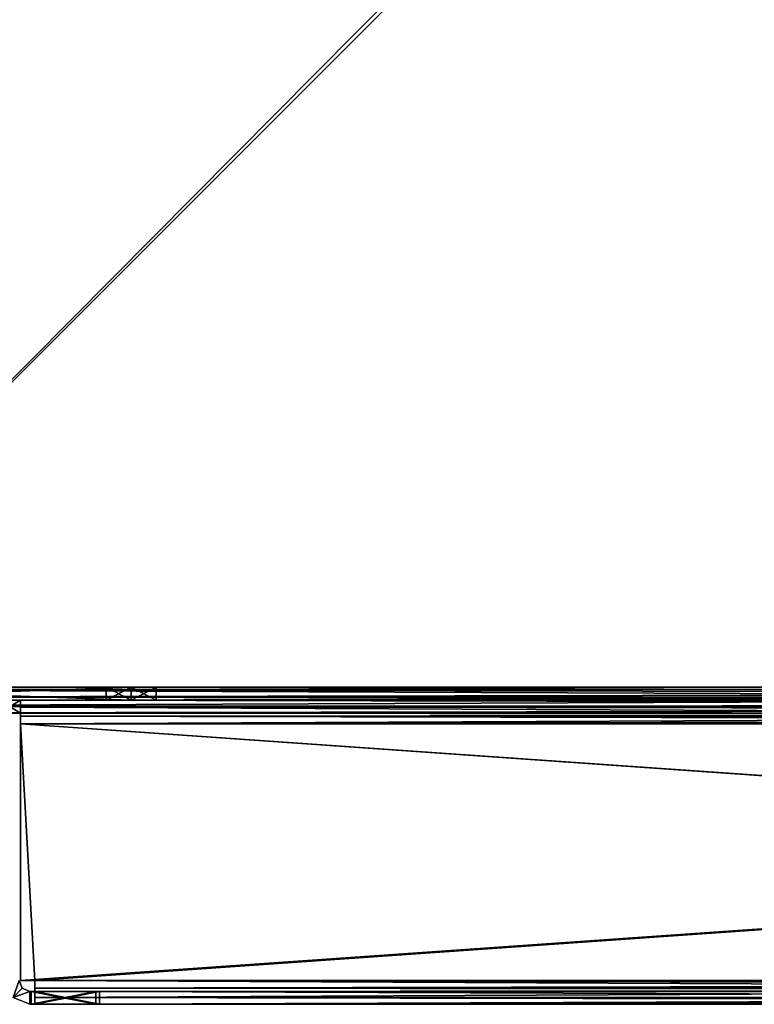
# Model space of a CAD drawing. Header units: inches. Extents: x -6.2 to 6.2, y -0.9 to 12.
# Tile 14 of 88: x -5.1 to -3.1, y -0.9 to 1.9. Entities that reach past the tile are written whole.
import ezdxf

# ---------------------------------------------------------------- set-up
doc = ezdxf.new("R2010")
doc.units = ezdxf.units.IN
doc.header["$LTSCALE"] = 55.113398
doc.header["$MEASUREMENT"] = 0
for name, color, linetype in [('179', 7, 'CONTINUOUS'), ('184', 7, 'CONTINUOUS'), ('198', 7, 'CONTINUOUS'), ('199', 7, 'CONTINUOUS'), ('200', 7, 'CONTINUOUS'), ('201', 7, 'CONTINUOUS'), ('204', 7, 'CONTINUOUS'), ('211', 7, 'CONTINUOUS'), ('212', 7, 'CONTINUOUS'), ('213', 7, 'CONTINUOUS'), ('215', 7, 'CONTINUOUS'), ('216', 7, 'CONTINUOUS'), ('217', 7, 'CONTINUOUS'), ('218', 7, 'CONTINUOUS'), ('22', 7, 'CONTINUOUS'), ('220', 7, 'CONTINUOUS'), ('221', 7, 'CONTINUOUS'), ('222', 7, 'CONTINUOUS'), ('223', 7, 'CONTINUOUS'), ('224', 7, 'CONTINUOUS'), ('225', 7, 'CONTINUOUS'), ('227', 7, 'CONTINUOUS'), ('23', 7, 'CONTINUOUS'), ('230', 7, 'CONTINUOUS'), ('24', 7, 'CONTINUOUS'), ('25', 7, 'CONTINUOUS'), ('28', 7, 'CONTINUOUS'), ('3', 7, 'CONTINUOUS'), ('35', 7, 'CONTINUOUS'), ('36', 7, 'CONTINUOUS'), ('38', 7, 'CONTINUOUS'), ('40', 7, 'CONTINUOUS'), ('41', 7, 'CONTINUOUS'), ('43', 7, 'CONTINUOUS'), ('44', 7, 'CONTINUOUS'), ('45', 7, 'CONTINUOUS'), ('46', 7, 'CONTINUOUS'), ('47', 7, 'CONTINUOUS'), ('49', 7, 'CONTINUOUS'), ('50', 7, 'CONTINUOUS'), ('52', 7, 'CONTINUOUS'), ('53', 7, 'CONTINUOUS'), ('55', 7, 'CONTINUOUS'), ('572', 7, 'CONTINUOUS'), ('573', 7, 'CONTINUOUS'), ('574', 7, 'CONTINUOUS'), ('575', 7, 'CONTINUOUS'), ('576', 7, 'CONTINUOUS'), ('577', 7, 'CONTINUOUS'), ('578', 7, 'CONTINUOUS'), ('579', 7, 'CONTINUOUS'), ('580', 7, 'CONTINUOUS'), ('582', 7, 'CONTINUOUS'), ('583', 7, 'CONTINUOUS'), ('705', 7, 'CONTINUOUS'), ('706', 7, 'CONTINUOUS'), ('707', 7, 'CONTINUOUS'), ('709', 7, 'CONTINUOUS'), ('711', 7, 'CONTINUOUS'), ('714', 7, 'CONTINUOUS'), ('715', 7, 'CONTINUOUS'), ('716', 7, 'CONTINUOUS'), ('8', 7, 'CONTINUOUS')]:
    doc.layers.add(name, color=color, linetype=linetype)

msp = doc.modelspace()

# ---------------------------------------------------------------- linework, layer by layer
at = {"layer": '179', "color": 252, "linetype": 'Continuous', "true_color": 0x8b959c}
for points in [[(-6.0034, 0, -6.1266), (6.0034, 0, -6.1266), (-6.0034, 12, -6.1266), (-6.0034, 0, -6.1266)], [(-6.0034, 12, -6.1266), (6.0034, 0, -6.1266), (-5.9034, 12, -6.1266), (-6.0034, 12, -6.1266)], [(6.0034, 0, -6.1266), (5.9034, 12, -6.1266), (-5.9034, 12, -6.1266), (6.0034, 0, -6.1266)]]:
    msp.add_3dface(points, dxfattribs=at)
at = {"layer": '184', "color": 252, "linetype": 'Continuous', "true_color": 0x8b959c}
for points in [[(6.0034, 12, -6.1625), (6.0034, 0, -6.1625), (-6.0034, 0, -6.1625), (6.0034, 12, -6.1625)], [(5.9034, 12, -6.1625), (6.0034, 12, -6.1625), (-6.0034, 0, -6.1625), (5.9034, 12, -6.1625)], [(-5.9034, 12, -6.1625), (5.9034, 12, -6.1625), (-6.0034, 0, -6.1625), (-5.9034, 12, -6.1625)]]:
    msp.add_3dface(points, dxfattribs=at)
at = {"layer": '198', "color": 252, "linetype": 'Continuous', "true_color": 0x8b959c}
for points in [[(-6.0034, -0.0659, -6.0966), (6.0034, -0.0659, -6.0966), (-6.0034, -0.0659, -6.0125), (-6.0034, -0.0659, -6.0966)], [(-6.0034, -0.0659, -6.0125), (6.0034, -0.0659, -6.0966), (-5.1834, -0.0659, -5.1925), (-6.0034, -0.0659, -6.0125)], [(-5.1834, -0.0659, -5.1925), (6.0034, -0.0659, -6.0966), (-5.1234, -0.0659, -5.1925), (-5.1834, -0.0659, -5.1925)], [(6.0034, -0.0659, -6.0966), (5.1234, -0.0659, -5.1925), (-5.1234, -0.0659, -5.1925), (6.0034, -0.0659, -6.0966)]]:
    msp.add_3dface(points, dxfattribs=at)
at = {"layer": '199', "color": 252, "linetype": 'Continuous', "true_color": 0x8b959c}
for points in [[(-6.0034, 0, -6.1625), (6.0034, 0, -6.1625), (6.0034, -0.0466, -6.1432), (-6.0034, 0, -6.1625)], [(-6.0034, 0, -6.1625), (6.0034, -0.0466, -6.1432), (-6.0034, -0.0466, -6.1432), (-6.0034, 0, -6.1625)], [(6.0034, -0.0659, -6.0966), (-6.0034, -0.0659, -6.0966), (-6.0034, -0.0466, -6.1432), (6.0034, -0.0659, -6.0966)], [(6.0034, -0.0466, -6.1432), (6.0034, -0.0659, -6.0966), (-6.0034, -0.0466, -6.1432), (6.0034, -0.0466, -6.1432)]]:
    msp.add_3dface(points, dxfattribs=at)
at = {"layer": '200', "color": 252, "linetype": 'Continuous', "true_color": 0x8b959c}
for points in [[(6.0034, -0.03, -6.0125), (6.0034, -0.03, -6.0966), (-6.0034, -0.03, -6.0966), (6.0034, -0.03, -6.0125)], [(6.0034, -0.03, -6.0125), (-6.0034, -0.03, -6.0966), (5.1834, -0.03, -5.1925), (6.0034, -0.03, -6.0125)], [(-6.0034, -0.03, -6.0966), (5.1234, -0.03, -5.1925), (5.1834, -0.03, -5.1925), (-6.0034, -0.03, -6.0966)], [(5.1234, -0.03, -5.1925), (-6.0034, -0.03, -6.0966), (-5.1234, -0.03, -5.1925), (5.1234, -0.03, -5.1925)], [(-5.1234, -0.03, -5.1925), (-6.0034, -0.03, -6.0966), (-5.1834, -0.03, -5.1925), (-5.1234, -0.03, -5.1925)]]:
    msp.add_3dface(points, dxfattribs=at)
at = {"layer": '201', "color": 252, "linetype": 'Continuous', "true_color": 0x8b959c}
for points in [[(6.0034, 0, -6.1266), (-6.0034, 0, -6.1266), (-6.0034, -0.0212, -6.1178), (6.0034, 0, -6.1266)], [(6.0034, 0, -6.1266), (-6.0034, -0.0212, -6.1178), (6.0034, -0.0212, -6.1178), (6.0034, 0, -6.1266)], [(-6.0034, -0.03, -6.0966), (6.0034, -0.03, -6.0966), (6.0034, -0.0212, -6.1178), (-6.0034, -0.03, -6.0966)], [(-6.0034, -0.0212, -6.1178), (-6.0034, -0.03, -6.0966), (6.0034, -0.0212, -6.1178), (-6.0034, -0.0212, -6.1178)]]:
    msp.add_3dface(points, dxfattribs=at)
at = {"layer": '204', "color": 252, "linetype": 'Continuous', "true_color": 0x8b959c}
for points in [[(-5.1834, -0.0659, -5.1925), (-5.1234, -0.0659, -5.1925), (-5.1834, -0.03, -5.1925), (-5.1834, -0.0659, -5.1925)], [(-5.1234, -0.0659, -5.1925), (-5.1234, -0.03, -5.1925), (-5.1834, -0.03, -5.1925), (-5.1234, -0.0659, -5.1925)]]:
    msp.add_3dface(points, dxfattribs=at)
at = {"layer": '211', "color": 252, "linetype": 'Continuous', "true_color": 0x8b959c}
for points in [[(-5.1234, -0.0959, -5.1266), (-5.1234, -0.81, -5.1266), (-5.0834, -0.81, -5.1266), (-5.1234, -0.0959, -5.1266)], [(-5.1234, -0.0959, -5.1266), (5.1234, -0.81, -5.1266), (5.1234, -0.0959, -5.1266), (-5.1234, -0.0959, -5.1266)], [(5.1234, -0.81, -5.1266), (-5.1234, -0.0959, -5.1266), (5.0834, -0.81, -5.1266), (5.1234, -0.81, -5.1266)], [(5.0834, -0.81, -5.1266), (-5.1234, -0.0959, -5.1266), (-5.0834, -0.81, -5.1266), (5.0834, -0.81, -5.1266)]]:
    msp.add_3dface(points, dxfattribs=at)
at = {"layer": '212', "color": 252, "linetype": 'Continuous', "true_color": 0x8b959c}
for points in [[(-5.1234, -0.81, -5.1625), (-5.1234, -0.0959, -5.1625), (5.1234, -0.0959, -5.1625), (-5.1234, -0.81, -5.1625)], [(-5.0834, -0.81, -5.1625), (-5.1234, -0.81, -5.1625), (5.1234, -0.0959, -5.1625), (-5.0834, -0.81, -5.1625)], [(5.0834, -0.81, -5.1625), (-5.0834, -0.81, -5.1625), (5.1234, -0.0959, -5.1625), (5.0834, -0.81, -5.1625)]]:
    msp.add_3dface(points, dxfattribs=at)
at = {"layer": '213', "color": 252, "linetype": 'Continuous', "true_color": 0x8b959c}
for points in [[(-5.1234, -0.0959, -5.1625), (-5.1234, -0.81, -5.1625), (-5.1234, -0.0959, -5.1266), (-5.1234, -0.0959, -5.1625)], [(-5.1234, -0.0959, -5.1266), (-5.1234, -0.81, -5.1625), (-5.1234, -0.81, -5.1266), (-5.1234, -0.0959, -5.1266)]]:
    msp.add_3dface(points, dxfattribs=at)
at = {"layer": '215', "color": 252, "linetype": 'Continuous', "true_color": 0x8b959c}
for points in [[(-5.1234, -0.81, -5.1625), (-5.0834, -0.81, -5.1625), (-5.1234, -0.81, -5.1266), (-5.1234, -0.81, -5.1625)], [(-5.1234, -0.81, -5.1266), (-5.0834, -0.81, -5.1625), (-5.0834, -0.81, -5.1266), (-5.1234, -0.81, -5.1266)]]:
    msp.add_3dface(points, dxfattribs=at)
at = {"layer": '216', "color": 252, "linetype": 'Continuous', "true_color": 0x8b959c}
for points in [[(5.1234, -0.03, -5.1925), (-5.1234, -0.03, -5.1925), (-5.1234, -0.0493, -5.1459), (5.1234, -0.03, -5.1925)], [(5.1234, -0.03, -5.1925), (-5.1234, -0.0493, -5.1459), (5.1234, -0.0493, -5.1459), (5.1234, -0.03, -5.1925)], [(-5.1234, -0.0959, -5.1266), (5.1234, -0.0959, -5.1266), (5.1234, -0.0493, -5.1459), (-5.1234, -0.0959, -5.1266)], [(-5.1234, -0.0493, -5.1459), (-5.1234, -0.0959, -5.1266), (5.1234, -0.0493, -5.1459), (-5.1234, -0.0493, -5.1459)]]:
    msp.add_3dface(points, dxfattribs=at)
at = {"layer": '217', "color": 252, "linetype": 'Continuous', "true_color": 0x8b959c}
for points in [[(-5.1234, -0.0659, -5.1925), (5.1234, -0.0659, -5.1925), (5.1234, -0.0747, -5.1713), (-5.1234, -0.0659, -5.1925)], [(-5.1234, -0.0659, -5.1925), (5.1234, -0.0747, -5.1713), (-5.1234, -0.0747, -5.1713), (-5.1234, -0.0659, -5.1925)], [(5.1234, -0.0959, -5.1625), (-5.1234, -0.0959, -5.1625), (-5.1234, -0.0747, -5.1713), (5.1234, -0.0959, -5.1625)], [(5.1234, -0.0747, -5.1713), (5.1234, -0.0959, -5.1625), (-5.1234, -0.0747, -5.1713), (5.1234, -0.0747, -5.1713)]]:
    msp.add_3dface(points, dxfattribs=at)
at = {"layer": '218', "color": 252, "linetype": 'Continuous', "true_color": 0x8b959c}
for points in [[(-5.1234, -0.03, -5.1925), (-5.1234, -0.0659, -5.1925), (-5.1234, -0.0747, -5.1713), (-5.1234, -0.03, -5.1925)], [(-5.1234, -0.0493, -5.1459), (-5.1234, -0.03, -5.1925), (-5.1234, -0.0747, -5.1713), (-5.1234, -0.0493, -5.1459)], [(-5.1234, -0.0959, -5.1625), (-5.1234, -0.0959, -5.1266), (-5.1234, -0.0493, -5.1459), (-5.1234, -0.0959, -5.1625)], [(-5.1234, -0.0959, -5.1625), (-5.1234, -0.0493, -5.1459), (-5.1234, -0.0747, -5.1713), (-5.1234, -0.0959, -5.1625)]]:
    msp.add_3dface(points, dxfattribs=at)
at = {"layer": '22', "color": 252, "linetype": 'Continuous', "true_color": 0x8b959c}
for points in [[(-5.1834, -0.0659, 12.8675), (-5.1234, -0.0659, 12.8675), (-6.0034, -0.0659, 13.7716), (-5.1834, -0.0659, 12.8675)], [(-6.0034, -0.0659, 13.7716), (-5.1234, -0.0659, 12.8675), (5.1234, -0.0659, 12.8675), (-6.0034, -0.0659, 13.7716)], [(6.0034, -0.0659, 13.7716), (-6.0034, -0.0659, 13.7716), (6.0034, -0.0659, 13.6875), (6.0034, -0.0659, 13.7716)], [(6.0034, -0.0659, 13.6875), (-6.0034, -0.0659, 13.7716), (5.1834, -0.0659, 12.8675), (6.0034, -0.0659, 13.6875)], [(5.1834, -0.0659, 12.8675), (-6.0034, -0.0659, 13.7716), (5.1234, -0.0659, 12.8675), (5.1834, -0.0659, 12.8675)]]:
    msp.add_3dface(points, dxfattribs=at)
at = {"layer": '220', "color": 252, "linetype": 'Continuous', "true_color": 0x8b959c}
for points in [[(-5.0834, -0.81, -5.1625), (5.0834, -0.81, -5.1625), (5.0834, -0.8566, -5.1432), (-5.0834, -0.81, -5.1625)], [(-5.0834, -0.8566, -5.1432), (-5.0834, -0.81, -5.1625), (5.0834, -0.8566, -5.1432), (-5.0834, -0.8566, -5.1432)], [(5.0834, -0.8759, -5.0966), (-5.0834, -0.8759, -5.0966), (-5.0834, -0.8566, -5.1432), (5.0834, -0.8759, -5.0966)], [(5.0834, -0.8759, -5.0966), (-5.0834, -0.8566, -5.1432), (5.0834, -0.8566, -5.1432), (5.0834, -0.8759, -5.0966)]]:
    msp.add_3dface(points, dxfattribs=at)
at = {"layer": '221', "color": 252, "linetype": 'Continuous', "true_color": 0x8b959c}
for points in [[(5.0834, -0.8759, -5.0966), (-4.9034, -0.8759, -4.9125), (-5.0834, -0.8759, -5.0925), (5.0834, -0.8759, -5.0966)], [(-5.0834, -0.8759, -5.0966), (5.0834, -0.8759, -5.0966), (-5.0834, -0.8759, -5.0925), (-5.0834, -0.8759, -5.0966)], [(4.9034, -0.8759, -4.9125), (-4.9034, -0.8759, -4.9125), (5.0834, -0.8759, -5.0966), (4.9034, -0.8759, -4.9125)]]:
    msp.add_3dface(points, dxfattribs=at)
at = {"layer": '222', "color": 252, "linetype": 'Continuous', "true_color": 0x8b959c}
for points in [[(5.0834, -0.81, -5.1266), (-5.0834, -0.81, -5.1266), (-5.0834, -0.8312, -5.1178), (5.0834, -0.81, -5.1266)], [(5.0834, -0.8312, -5.1178), (5.0834, -0.81, -5.1266), (-5.0834, -0.8312, -5.1178), (5.0834, -0.8312, -5.1178)], [(-5.0834, -0.84, -5.0966), (5.0834, -0.84, -5.0966), (5.0834, -0.8312, -5.1178), (-5.0834, -0.84, -5.0966)], [(-5.0834, -0.84, -5.0966), (5.0834, -0.8312, -5.1178), (-5.0834, -0.8312, -5.1178), (-5.0834, -0.84, -5.0966)]]:
    msp.add_3dface(points, dxfattribs=at)
at = {"layer": '223', "color": 252, "linetype": 'Continuous', "true_color": 0x8b959c}
for points in [[(-5.0834, -0.84, -5.0966), (-5.0834, -0.84, -5.0925), (-4.9034, -0.84, -4.9125), (-5.0834, -0.84, -5.0966)], [(5.0834, -0.84, -5.0966), (-5.0834, -0.84, -5.0966), (5.0834, -0.84, -5.0925), (5.0834, -0.84, -5.0966)], [(5.0834, -0.84, -5.0925), (-5.0834, -0.84, -5.0966), (4.9034, -0.84, -4.9125), (5.0834, -0.84, -5.0925)], [(4.9034, -0.84, -4.9125), (-5.0834, -0.84, -5.0966), (-4.9034, -0.84, -4.9125), (4.9034, -0.84, -4.9125)]]:
    msp.add_3dface(points, dxfattribs=at)
at = {"layer": '224', "color": 252, "linetype": 'Continuous', "true_color": 0x8b959c}
for points in [[(-5.0834, -0.8759, -5.0966), (-5.0834, -0.8759, -5.0925), (-5.0834, -0.84, -5.0925), (-5.0834, -0.8759, -5.0966)], [(-5.0834, -0.8759, -5.0966), (-5.0834, -0.84, -5.0925), (-5.0834, -0.84, -5.0966), (-5.0834, -0.8759, -5.0966)]]:
    msp.add_3dface(points, dxfattribs=at)
at = {"layer": '225', "color": 252, "linetype": 'Continuous', "true_color": 0x8b959c}
for points in [[(-4.9034, -0.8759, -4.9125), (4.9034, -0.8759, -4.9125), (-4.9034, -0.84, -4.9125), (-4.9034, -0.8759, -4.9125)], [(4.9034, -0.8759, -4.9125), (4.9034, -0.84, -4.9125), (-4.9034, -0.84, -4.9125), (4.9034, -0.8759, -4.9125)]]:
    msp.add_3dface(points, dxfattribs=at)
at = {"layer": '227', "color": 252, "linetype": 'Continuous', "true_color": 0x8b959c}
for points in [[(-5.0834, -0.81, -5.1266), (-5.0834, -0.81, -5.1625), (-5.0834, -0.8566, -5.1432), (-5.0834, -0.81, -5.1266)], [(-5.0834, -0.81, -5.1266), (-5.0834, -0.8566, -5.1432), (-5.0834, -0.8312, -5.1178), (-5.0834, -0.81, -5.1266)], [(-5.0834, -0.8759, -5.0966), (-5.0834, -0.84, -5.0966), (-5.0834, -0.8312, -5.1178), (-5.0834, -0.8759, -5.0966)], [(-5.0834, -0.8566, -5.1432), (-5.0834, -0.8759, -5.0966), (-5.0834, -0.8312, -5.1178), (-5.0834, -0.8566, -5.1432)]]:
    msp.add_3dface(points, dxfattribs=at)
at = {"layer": '23', "color": 252, "linetype": 'Continuous', "true_color": 0x8b959c}
for points in [[(6.0034, 0, 13.8375), (-6.0034, 0, 13.8375), (-6.0034, -0.0466, 13.8182), (6.0034, 0, 13.8375)], [(6.0034, 0, 13.8375), (-6.0034, -0.0466, 13.8182), (6.0034, -0.0466, 13.8182), (6.0034, 0, 13.8375)], [(-6.0034, -0.0659, 13.7716), (6.0034, -0.0659, 13.7716), (6.0034, -0.0466, 13.8182), (-6.0034, -0.0659, 13.7716)], [(-6.0034, -0.0466, 13.8182), (-6.0034, -0.0659, 13.7716), (6.0034, -0.0466, 13.8182), (-6.0034, -0.0466, 13.8182)]]:
    msp.add_3dface(points, dxfattribs=at)
at = {"layer": '230', "color": 252, "linetype": 'Continuous', "true_color": 0x8b959c}
for points in [[(-5.0834, -0.8759, -5.0925), (-4.9034, -0.8759, -4.9125), (-5.0834, -0.84, -5.0925), (-5.0834, -0.8759, -5.0925)], [(-5.0834, -0.84, -5.0925), (-4.9034, -0.8759, -4.9125), (-4.9034, -0.84, -4.9125), (-5.0834, -0.84, -5.0925)]]:
    msp.add_3dface(points, dxfattribs=at)
at = {"layer": '24', "color": 252, "linetype": 'Continuous', "true_color": 0x8b959c}
for points in [[(-6.0034, -0.03, 13.6875), (-6.0034, -0.03, 13.7716), (6.0034, -0.03, 13.7716), (-6.0034, -0.03, 13.6875)], [(-6.0034, -0.03, 13.6875), (6.0034, -0.03, 13.7716), (-5.1834, -0.03, 12.8675), (-6.0034, -0.03, 13.6875)], [(6.0034, -0.03, 13.7716), (-5.1234, -0.03, 12.8675), (-5.1834, -0.03, 12.8675), (6.0034, -0.03, 13.7716)], [(-5.1234, -0.03, 12.8675), (6.0034, -0.03, 13.7716), (5.1234, -0.03, 12.8675), (-5.1234, -0.03, 12.8675)]]:
    msp.add_3dface(points, dxfattribs=at)
at = {"layer": '25', "color": 252, "linetype": 'Continuous', "true_color": 0x8b959c}
for points in [[(-6.0034, 0, 13.8016), (6.0034, 0, 13.8016), (6.0034, -0.0212, 13.7928), (-6.0034, 0, 13.8016)], [(-6.0034, 0, 13.8016), (6.0034, -0.0212, 13.7928), (-6.0034, -0.0212, 13.7928), (-6.0034, 0, 13.8016)], [(6.0034, -0.03, 13.7716), (-6.0034, -0.03, 13.7716), (-6.0034, -0.0212, 13.7928), (6.0034, -0.03, 13.7716)], [(6.0034, -0.0212, 13.7928), (6.0034, -0.03, 13.7716), (-6.0034, -0.0212, 13.7928), (6.0034, -0.0212, 13.7928)]]:
    msp.add_3dface(points, dxfattribs=at)
at = {"layer": '28', "color": 252, "linetype": 'Continuous', "true_color": 0x8b959c}
for points in [[(-5.1234, -0.0659, 12.8675), (-5.1834, -0.0659, 12.8675), (-5.1234, -0.03, 12.8675), (-5.1234, -0.0659, 12.8675)], [(-5.1234, -0.03, 12.8675), (-5.1834, -0.0659, 12.8675), (-5.1834, -0.03, 12.8675), (-5.1234, -0.03, 12.8675)]]:
    msp.add_3dface(points, dxfattribs=at)
at = {"layer": '3', "color": 252, "linetype": 'Continuous', "true_color": 0x8b959c}
for points in [[(-6.0034, 0, 13.8016), (-5.9034, 12, 13.8016), (5.9034, 12, 13.8016), (-6.0034, 0, 13.8016)], [(6.0034, 0, 13.8016), (-6.0034, 0, 13.8016), (6.0034, 12, 13.8016), (6.0034, 0, 13.8016)], [(6.0034, 12, 13.8016), (-6.0034, 0, 13.8016), (5.9034, 12, 13.8016), (6.0034, 12, 13.8016)]]:
    msp.add_3dface(points, dxfattribs=at)
at = {"layer": '35', "color": 252, "linetype": 'Continuous', "true_color": 0x8b959c}
for points in [[(5.1234, -0.0959, 12.8016), (-5.1234, -0.81, 12.8016), (-5.1234, -0.0959, 12.8016), (5.1234, -0.0959, 12.8016)], [(-5.1234, -0.81, 12.8016), (5.1234, -0.0959, 12.8016), (-5.0834, -0.81, 12.8016), (-5.1234, -0.81, 12.8016)], [(-5.0834, -0.81, 12.8016), (5.1234, -0.0959, 12.8016), (5.0834, -0.81, 12.8016), (-5.0834, -0.81, 12.8016)]]:
    msp.add_3dface(points, dxfattribs=at)
at = {"layer": '36', "color": 252, "linetype": 'Continuous', "true_color": 0x8b959c}
for points in [[(5.1234, -0.81, 12.8375), (5.1234, -0.0959, 12.8375), (-5.1234, -0.0959, 12.8375), (5.1234, -0.81, 12.8375)], [(5.0834, -0.81, 12.8375), (5.1234, -0.81, 12.8375), (-5.1234, -0.0959, 12.8375), (5.0834, -0.81, 12.8375)], [(-5.0834, -0.81, 12.8375), (5.0834, -0.81, 12.8375), (-5.1234, -0.0959, 12.8375), (-5.0834, -0.81, 12.8375)], [(-5.1234, -0.81, 12.8375), (-5.0834, -0.81, 12.8375), (-5.1234, -0.0959, 12.8375), (-5.1234, -0.81, 12.8375)]]:
    msp.add_3dface(points, dxfattribs=at)
at = {"layer": '38', "color": 252, "linetype": 'Continuous', "true_color": 0x8b959c}
for points in [[(-5.1234, -0.81, 12.8375), (-5.1234, -0.0959, 12.8375), (-5.1234, -0.81, 12.8016), (-5.1234, -0.81, 12.8375)], [(-5.1234, -0.81, 12.8016), (-5.1234, -0.0959, 12.8375), (-5.1234, -0.0959, 12.8016), (-5.1234, -0.81, 12.8016)]]:
    msp.add_3dface(points, dxfattribs=at)
at = {"layer": '40', "color": 252, "linetype": 'Continuous', "true_color": 0x8b959c}
for points in [[(-5.1234, -0.03, 12.8675), (5.1234, -0.03, 12.8675), (5.1234, -0.0493, 12.8209), (-5.1234, -0.03, 12.8675)], [(-5.1234, -0.03, 12.8675), (5.1234, -0.0493, 12.8209), (-5.1234, -0.0493, 12.8209), (-5.1234, -0.03, 12.8675)], [(5.1234, -0.0959, 12.8016), (-5.1234, -0.0959, 12.8016), (-5.1234, -0.0493, 12.8209), (5.1234, -0.0959, 12.8016)], [(5.1234, -0.0493, 12.8209), (5.1234, -0.0959, 12.8016), (-5.1234, -0.0493, 12.8209), (5.1234, -0.0493, 12.8209)]]:
    msp.add_3dface(points, dxfattribs=at)
at = {"layer": '41', "color": 252, "linetype": 'Continuous', "true_color": 0x8b959c}
for points in [[(5.1234, -0.0659, 12.8675), (-5.1234, -0.0659, 12.8675), (-5.1234, -0.0747, 12.8463), (5.1234, -0.0659, 12.8675)], [(5.1234, -0.0659, 12.8675), (-5.1234, -0.0747, 12.8463), (5.1234, -0.0747, 12.8463), (5.1234, -0.0659, 12.8675)], [(-5.1234, -0.0959, 12.8375), (5.1234, -0.0959, 12.8375), (5.1234, -0.0747, 12.8463), (-5.1234, -0.0959, 12.8375)], [(-5.1234, -0.0747, 12.8463), (-5.1234, -0.0959, 12.8375), (5.1234, -0.0747, 12.8463), (-5.1234, -0.0747, 12.8463)]]:
    msp.add_3dface(points, dxfattribs=at)
at = {"layer": '43', "color": 252, "linetype": 'Continuous', "true_color": 0x8b959c}
for points in [[(-5.1234, -0.0659, 12.8675), (-5.1234, -0.03, 12.8675), (-5.1234, -0.0493, 12.8209), (-5.1234, -0.0659, 12.8675)], [(-5.1234, -0.0659, 12.8675), (-5.1234, -0.0493, 12.8209), (-5.1234, -0.0747, 12.8463), (-5.1234, -0.0659, 12.8675)], [(-5.1234, -0.0959, 12.8016), (-5.1234, -0.0959, 12.8375), (-5.1234, -0.0493, 12.8209), (-5.1234, -0.0959, 12.8016)], [(-5.1234, -0.0493, 12.8209), (-5.1234, -0.0959, 12.8375), (-5.1234, -0.0747, 12.8463), (-5.1234, -0.0493, 12.8209)]]:
    msp.add_3dface(points, dxfattribs=at)
at = {"layer": '44', "color": 252, "linetype": 'Continuous', "true_color": 0x8b959c}
for points in [[(5.0834, -0.81, 12.8375), (-5.0834, -0.81, 12.8375), (-5.0834, -0.8566, 12.8182), (5.0834, -0.81, 12.8375)], [(5.0834, -0.8566, 12.8182), (5.0834, -0.81, 12.8375), (-5.0834, -0.8566, 12.8182), (5.0834, -0.8566, 12.8182)], [(-5.0834, -0.8759, 12.7716), (5.0834, -0.8759, 12.7716), (5.0834, -0.8566, 12.8182), (-5.0834, -0.8759, 12.7716)], [(-5.0834, -0.8759, 12.7716), (5.0834, -0.8566, 12.8182), (-5.0834, -0.8566, 12.8182), (-5.0834, -0.8759, 12.7716)]]:
    msp.add_3dface(points, dxfattribs=at)
at = {"layer": '45', "color": 252, "linetype": 'Continuous', "true_color": 0x8b959c}
for points in [[(-4.9034, -0.8759, 12.5875), (4.9034, -0.8759, 12.5875), (-5.0834, -0.8759, 12.7716), (-4.9034, -0.8759, 12.5875)], [(-5.0834, -0.8759, 12.7716), (4.9034, -0.8759, 12.5875), (5.0834, -0.8759, 12.7675), (-5.0834, -0.8759, 12.7716)], [(-5.0834, -0.8759, 12.7675), (-4.9034, -0.8759, 12.5875), (-5.0834, -0.8759, 12.7716), (-5.0834, -0.8759, 12.7675)], [(5.0834, -0.8759, 12.7716), (-5.0834, -0.8759, 12.7716), (5.0834, -0.8759, 12.7675), (5.0834, -0.8759, 12.7716)]]:
    msp.add_3dface(points, dxfattribs=at)
at = {"layer": '46', "color": 252, "linetype": 'Continuous', "true_color": 0x8b959c}
for points in [[(-5.0834, -0.81, 12.8016), (5.0834, -0.81, 12.8016), (5.0834, -0.8312, 12.7928), (-5.0834, -0.81, 12.8016)], [(-5.0834, -0.8312, 12.7928), (-5.0834, -0.81, 12.8016), (5.0834, -0.8312, 12.7928), (-5.0834, -0.8312, 12.7928)], [(5.0834, -0.84, 12.7716), (-5.0834, -0.84, 12.7716), (-5.0834, -0.8312, 12.7928), (5.0834, -0.84, 12.7716)], [(5.0834, -0.84, 12.7716), (-5.0834, -0.8312, 12.7928), (5.0834, -0.8312, 12.7928), (5.0834, -0.84, 12.7716)]]:
    msp.add_3dface(points, dxfattribs=at)
at = {"layer": '47', "color": 252, "linetype": 'Continuous', "true_color": 0x8b959c}
for points in [[(-5.0834, -0.84, 12.7716), (5.0834, -0.84, 12.7716), (-5.0834, -0.84, 12.7675), (-5.0834, -0.84, 12.7716)], [(-5.0834, -0.84, 12.7675), (5.0834, -0.84, 12.7716), (-4.9034, -0.84, 12.5875), (-5.0834, -0.84, 12.7675)], [(-4.9034, -0.84, 12.5875), (5.0834, -0.84, 12.7716), (4.9034, -0.84, 12.5875), (-4.9034, -0.84, 12.5875)]]:
    msp.add_3dface(points, dxfattribs=at)
at = {"layer": '49', "color": 252, "linetype": 'Continuous', "true_color": 0x8b959c}
for points in [[(4.9034, -0.8759, 12.5875), (-4.9034, -0.8759, 12.5875), (4.9034, -0.84, 12.5875), (4.9034, -0.8759, 12.5875)], [(-4.9034, -0.8759, 12.5875), (-4.9034, -0.84, 12.5875), (4.9034, -0.84, 12.5875), (-4.9034, -0.8759, 12.5875)]]:
    msp.add_3dface(points, dxfattribs=at)
at = {"layer": '50', "color": 252, "linetype": 'Continuous', "true_color": 0x8b959c}
for points in [[(-5.0834, -0.8759, 12.7675), (-5.0834, -0.8759, 12.7716), (-5.0834, -0.84, 12.7716), (-5.0834, -0.8759, 12.7675)], [(-5.0834, -0.8759, 12.7675), (-5.0834, -0.84, 12.7716), (-5.0834, -0.84, 12.7675), (-5.0834, -0.8759, 12.7675)]]:
    msp.add_3dface(points, dxfattribs=at)
at = {"layer": '52', "color": 252, "linetype": 'Continuous', "true_color": 0x8b959c}
for points in [[(-5.0834, -0.81, 12.8375), (-5.0834, -0.81, 12.8016), (-5.0834, -0.8566, 12.8182), (-5.0834, -0.81, 12.8375)], [(-5.0834, -0.8566, 12.8182), (-5.0834, -0.81, 12.8016), (-5.0834, -0.8312, 12.7928), (-5.0834, -0.8566, 12.8182)], [(-5.0834, -0.84, 12.7716), (-5.0834, -0.8566, 12.8182), (-5.0834, -0.8312, 12.7928), (-5.0834, -0.84, 12.7716)], [(-5.0834, -0.84, 12.7716), (-5.0834, -0.8759, 12.7716), (-5.0834, -0.8566, 12.8182), (-5.0834, -0.84, 12.7716)]]:
    msp.add_3dface(points, dxfattribs=at)
at = {"layer": '53', "color": 252, "linetype": 'Continuous', "true_color": 0x8b959c}
for points in [[(-5.0834, -0.81, 12.8375), (-5.1234, -0.81, 12.8375), (-5.0834, -0.81, 12.8016), (-5.0834, -0.81, 12.8375)], [(-5.1234, -0.81, 12.8375), (-5.1234, -0.81, 12.8016), (-5.0834, -0.81, 12.8016), (-5.1234, -0.81, 12.8375)]]:
    msp.add_3dface(points, dxfattribs=at)
at = {"layer": '55', "color": 252, "linetype": 'Continuous', "true_color": 0x8b959c}
for points in [[(-4.9034, -0.8759, 12.5875), (-5.0834, -0.8759, 12.7675), (-4.9034, -0.84, 12.5875), (-4.9034, -0.8759, 12.5875)], [(-5.0834, -0.8759, 12.7675), (-5.0834, -0.84, 12.7675), (-4.9034, -0.84, 12.5875), (-5.0834, -0.8759, 12.7675)]]:
    msp.add_3dface(points, dxfattribs=at)
at = {"layer": '572', "color": 252, "linetype": 'Continuous', "true_color": 0x8b959c}
for points in [[(-5.0971, -0.8759, -5.0834), (-5.0971, -0.8759, 12.7584), (-5.1437, -0.8566, 12.7584), (-5.0971, -0.8759, -5.0834)], [(-5.0971, -0.8759, -5.0834), (-5.1437, -0.8566, 12.7584), (-5.1437, -0.8566, -5.0834), (-5.0971, -0.8759, -5.0834)]]:
    msp.add_3dface(points, dxfattribs=at)
at = {"layer": '573', "color": 252, "linetype": 'Continuous', "true_color": 0x8b959c}
for points in [[(-4.913, -0.8759, -4.9034), (-4.913, -0.8759, 12.5784), (-5.0971, -0.8759, -5.0834), (-4.913, -0.8759, -4.9034)], [(-5.0971, -0.8759, -5.0834), (-4.913, -0.8759, 12.5784), (-5.093, -0.8759, 12.7584), (-5.0971, -0.8759, -5.0834)], [(-5.093, -0.8759, -5.0834), (-4.913, -0.8759, -4.9034), (-5.0971, -0.8759, -5.0834), (-5.093, -0.8759, -5.0834)], [(-5.0971, -0.8759, 12.7584), (-5.0971, -0.8759, -5.0834), (-5.093, -0.8759, 12.7584), (-5.0971, -0.8759, 12.7584)]]:
    msp.add_3dface(points, dxfattribs=at)
at = {"layer": '574', "color": 252, "linetype": 'Continuous', "true_color": 0x8b959c}
for points in [[(-5.1271, -0.81, -5.0834), (-5.1271, -0.81, 12.7584), (-5.1183, -0.8312, 12.7584), (-5.1271, -0.81, -5.0834)], [(-5.1183, -0.8312, -5.0834), (-5.1271, -0.81, -5.0834), (-5.1183, -0.8312, 12.7584), (-5.1183, -0.8312, -5.0834)], [(-5.0971, -0.84, 12.7584), (-5.0971, -0.84, -5.0834), (-5.1183, -0.8312, -5.0834), (-5.0971, -0.84, 12.7584)], [(-5.0971, -0.84, 12.7584), (-5.1183, -0.8312, -5.0834), (-5.1183, -0.8312, 12.7584), (-5.0971, -0.84, 12.7584)]]:
    msp.add_3dface(points, dxfattribs=at)
at = {"layer": '575', "color": 252, "linetype": 'Continuous', "true_color": 0x8b959c}
for points in [[(-5.0971, -0.84, 12.7584), (-5.093, -0.84, 12.7584), (-4.913, -0.84, 12.5784), (-5.0971, -0.84, 12.7584)], [(-5.0971, -0.84, -5.0834), (-5.0971, -0.84, 12.7584), (-5.093, -0.84, -5.0834), (-5.0971, -0.84, -5.0834)], [(-5.093, -0.84, -5.0834), (-5.0971, -0.84, 12.7584), (-4.913, -0.84, -4.9034), (-5.093, -0.84, -5.0834)], [(-4.913, -0.84, -4.9034), (-5.0971, -0.84, 12.7584), (-4.913, -0.84, 12.5784), (-4.913, -0.84, -4.9034)]]:
    msp.add_3dface(points, dxfattribs=at)
at = {"layer": '576', "color": 252, "linetype": 'Continuous', "true_color": 0x8b959c}
for points in [[(-5.0971, -0.8759, 12.7584), (-5.093, -0.8759, 12.7584), (-5.093, -0.84, 12.7584), (-5.0971, -0.8759, 12.7584)], [(-5.0971, -0.8759, 12.7584), (-5.093, -0.84, 12.7584), (-5.0971, -0.84, 12.7584), (-5.0971, -0.8759, 12.7584)]]:
    msp.add_3dface(points, dxfattribs=at)
at = {"layer": '577', "color": 252, "linetype": 'Continuous', "true_color": 0x8b959c}
for points in [[(-4.913, -0.8759, 12.5784), (-4.913, -0.8759, -4.9034), (-4.913, -0.84, 12.5784), (-4.913, -0.8759, 12.5784)], [(-4.913, -0.8759, -4.9034), (-4.913, -0.84, -4.9034), (-4.913, -0.84, 12.5784), (-4.913, -0.8759, -4.9034)]]:
    msp.add_3dface(points, dxfattribs=at)
at = {"layer": '578', "color": 252, "linetype": 'Continuous', "true_color": 0x8b959c}
for points in [[(-5.093, -0.8759, -5.0834), (-5.0971, -0.8759, -5.0834), (-5.0971, -0.84, -5.0834), (-5.093, -0.8759, -5.0834)], [(-5.093, -0.8759, -5.0834), (-5.0971, -0.84, -5.0834), (-5.093, -0.84, -5.0834), (-5.093, -0.8759, -5.0834)]]:
    msp.add_3dface(points, dxfattribs=at)
at = {"layer": '579', "color": 252, "linetype": 'Continuous', "true_color": 0x8b959c}
for points in [[(-5.1271, -0.81, 12.7584), (-5.1437, -0.8566, 12.7584), (-5.1183, -0.8312, 12.7584), (-5.1271, -0.81, 12.7584)], [(-5.1437, -0.8566, 12.7584), (-5.0971, -0.84, 12.7584), (-5.1183, -0.8312, 12.7584), (-5.1437, -0.8566, 12.7584)], [(-5.1437, -0.8566, 12.7584), (-5.0971, -0.8759, 12.7584), (-5.0971, -0.84, 12.7584), (-5.1437, -0.8566, 12.7584)]]:
    msp.add_3dface(points, dxfattribs=at)
at = {"layer": '580', "color": 252, "linetype": 'Continuous', "true_color": 0x8b959c}
for points in [[(-5.1437, -0.8566, -5.0834), (-5.1271, -0.81, -5.0834), (-5.1183, -0.8312, -5.0834), (-5.1437, -0.8566, -5.0834)], [(-5.0971, -0.84, -5.0834), (-5.1437, -0.8566, -5.0834), (-5.1183, -0.8312, -5.0834), (-5.0971, -0.84, -5.0834)], [(-5.0971, -0.8759, -5.0834), (-5.1437, -0.8566, -5.0834), (-5.0971, -0.84, -5.0834), (-5.0971, -0.8759, -5.0834)]]:
    msp.add_3dface(points, dxfattribs=at)
at = {"layer": '582', "color": 252, "linetype": 'Continuous', "true_color": 0x8b959c}
for points in [[(-5.093, -0.8759, 12.7584), (-4.913, -0.8759, 12.5784), (-5.093, -0.84, 12.7584), (-5.093, -0.8759, 12.7584)], [(-5.093, -0.84, 12.7584), (-4.913, -0.8759, 12.5784), (-4.913, -0.84, 12.5784), (-5.093, -0.84, 12.7584)]]:
    msp.add_3dface(points, dxfattribs=at)
at = {"layer": '583', "color": 252, "linetype": 'Continuous', "true_color": 0x8b959c}
for points in [[(-4.913, -0.8759, -4.9034), (-5.093, -0.8759, -5.0834), (-4.913, -0.84, -4.9034), (-4.913, -0.8759, -4.9034)], [(-5.093, -0.8759, -5.0834), (-5.093, -0.84, -5.0834), (-4.913, -0.84, -4.9034), (-5.093, -0.8759, -5.0834)]]:
    msp.add_3dface(points, dxfattribs=at)
at = {"layer": '705', "color": 200, "linetype": 'Continuous', "true_color": 0xb702ff}
for points in [[(4.815, -0.03, 13.4875), (-4.815, -0.03, 13.4875), (-5.815, -0.03, 12.4875), (4.815, -0.03, 13.4875)], [(4.815, -0.03, 13.4875), (-5.815, -0.03, 12.4875), (4.815, -0.03, 12.568), (4.815, -0.03, 13.4875)], [(-5.815, -0.03, -4.8125), (-4.815, -0.03, -5.8125), (-4.8847, -0.03, -4.8527), (-5.815, -0.03, -4.8125)], [(-5.815, -0.03, 12.4875), (-5.815, -0.03, -4.8125), (4.7453, -0.03, 12.4473), (-5.815, -0.03, 12.4875)], [(-4.815, -0.03, -4.732), (-5.815, -0.03, -4.8125), (-4.8847, -0.03, -4.7723), (-4.815, -0.03, -4.732)], [(-5.815, -0.03, -4.8125), (-4.815, -0.03, -4.732), (4.815, -0.03, 12.407), (-5.815, -0.03, -4.8125)], [(-4.8847, -0.03, -4.7723), (-5.815, -0.03, -4.8125), (-4.8847, -0.03, -4.8527), (-4.8847, -0.03, -4.7723)], [(-5.815, -0.03, -4.8125), (4.815, -0.03, 12.407), (4.7453, -0.03, 12.4473), (-5.815, -0.03, -4.8125)], [(4.815, -0.03, 12.568), (-5.815, -0.03, 12.4875), (4.7453, -0.03, 12.5277), (4.815, -0.03, 12.568)], [(4.7453, -0.03, 12.5277), (-5.815, -0.03, 12.4875), (4.7453, -0.03, 12.4473), (4.7453, -0.03, 12.5277)], [(-4.815, -0.03, -5.8125), (-4.815, -0.03, -4.893), (-4.8847, -0.03, -4.8527), (-4.815, -0.03, -5.8125)], [(-4.7453, -0.03, -4.7723), (5.815, -0.03, 12.4875), (-4.815, -0.03, -4.732), (-4.7453, -0.03, -4.7723)], [(-4.815, -0.03, -4.732), (5.815, -0.03, 12.4875), (4.815, -0.03, 12.407), (-4.815, -0.03, -4.732)], [(4.815, -0.03, -5.8125), (5.815, -0.03, -4.8125), (-4.815, -0.03, -5.8125), (4.815, -0.03, -5.8125)], [(-4.815, -0.03, -5.8125), (5.815, -0.03, -4.8125), (-4.815, -0.03, -4.893), (-4.815, -0.03, -5.8125)], [(-4.815, -0.03, -4.893), (5.815, -0.03, -4.8125), (-4.7453, -0.03, -4.8527), (-4.815, -0.03, -4.893)], [(5.815, -0.03, -4.8125), (5.815, -0.03, 12.4875), (-4.7453, -0.03, -4.7723), (5.815, -0.03, -4.8125)], [(-4.7453, -0.03, -4.8527), (5.815, -0.03, -4.8125), (-4.7453, -0.03, -4.7723), (-4.7453, -0.03, -4.8527)]]:
    msp.add_3dface(points, dxfattribs=at)
at = {"layer": '706', "color": 200, "linetype": 'Continuous', "true_color": 0xb702ff}
for points in [[(-5.815, 0.0059, -4.8125), (-5.815, 0.0059, 12.4875), (-4.8847, 0.0059, -4.7723), (-5.815, 0.0059, -4.8125)], [(-5.815, 0.0059, 12.4875), (-4.815, 0.0059, 13.4875), (4.7453, 0.0059, 12.5277), (-5.815, 0.0059, 12.4875)], [(-4.8847, 0.0059, -4.7723), (-5.815, 0.0059, 12.4875), (-4.815, 0.0059, -4.732), (-4.8847, 0.0059, -4.7723)], [(-4.815, 0.0059, -4.732), (-5.815, 0.0059, 12.4875), (4.815, 0.0059, 12.407), (-4.815, 0.0059, -4.732)], [(4.815, 0.0059, 12.407), (-5.815, 0.0059, 12.4875), (4.7453, 0.0059, 12.4473), (4.815, 0.0059, 12.407)], [(4.7453, 0.0059, 12.4473), (-5.815, 0.0059, 12.4875), (4.7453, 0.0059, 12.5277), (4.7453, 0.0059, 12.4473)], [(-4.815, 0.0059, -5.8125), (-5.815, 0.0059, -4.8125), (4.815, 0.0059, -5.8125), (-4.815, 0.0059, -5.8125)], [(4.815, 0.0059, -5.8125), (-5.815, 0.0059, -4.8125), (-4.815, 0.0059, -4.893), (4.815, 0.0059, -5.8125)], [(-4.815, 0.0059, -4.893), (-5.815, 0.0059, -4.8125), (-4.8847, 0.0059, -4.8527), (-4.815, 0.0059, -4.893)], [(-4.8847, 0.0059, -4.8527), (-5.815, 0.0059, -4.8125), (-4.8847, 0.0059, -4.7723), (-4.8847, 0.0059, -4.8527)], [(4.815, 0.0059, -5.8125), (-4.815, 0.0059, -4.893), (-4.7453, 0.0059, -4.8527), (4.815, 0.0059, -5.8125)], [(-4.815, 0.0059, -4.732), (5.815, 0.0059, -4.8125), (-4.7453, 0.0059, -4.7723), (-4.815, 0.0059, -4.732)], [(5.815, 0.0059, -4.8125), (-4.815, 0.0059, -4.732), (4.815, 0.0059, 12.407), (5.815, 0.0059, -4.8125)], [(4.815, 0.0059, 13.4875), (5.815, 0.0059, 12.4875), (-4.815, 0.0059, 13.4875), (4.815, 0.0059, 13.4875)], [(-4.815, 0.0059, 13.4875), (5.815, 0.0059, 12.4875), (4.815, 0.0059, 12.568), (-4.815, 0.0059, 13.4875)], [(4.7453, 0.0059, 12.5277), (-4.815, 0.0059, 13.4875), (4.815, 0.0059, 12.568), (4.7453, 0.0059, 12.5277)], [(5.815, 0.0059, -4.8125), (4.815, 0.0059, -5.8125), (-4.7453, 0.0059, -4.8527), (5.815, 0.0059, -4.8125)], [(-4.7453, 0.0059, -4.7723), (5.815, 0.0059, -4.8125), (-4.7453, 0.0059, -4.8527), (-4.7453, 0.0059, -4.7723)]]:
    msp.add_3dface(points, dxfattribs=at)
at = {"layer": '707', "color": 200, "linetype": 'Continuous', "true_color": 0xb702ff}
for points in [[(-4.815, -0.03, 13.4875), (4.815, -0.03, 13.4875), (-4.815, 0.0059, 13.4875), (-4.815, -0.03, 13.4875)], [(4.815, -0.03, 13.4875), (4.815, 0.0059, 13.4875), (-4.815, 0.0059, 13.4875), (4.815, -0.03, 13.4875)]]:
    msp.add_3dface(points, dxfattribs=at)
at = {"layer": '709', "color": 200, "linetype": 'Continuous', "true_color": 0xb702ff}
for points in [[(4.815, -0.03, -5.8125), (-4.815, -0.03, -5.8125), (4.815, 0.0059, -5.8125), (4.815, -0.03, -5.8125)], [(-4.815, -0.03, -5.8125), (-4.815, 0.0059, -5.8125), (4.815, 0.0059, -5.8125), (-4.815, -0.03, -5.8125)]]:
    msp.add_3dface(points, dxfattribs=at)
at = {"layer": '711', "color": 200, "linetype": 'Continuous', "true_color": 0xb702ff}
for points in [[(-5.815, -0.03, 12.4875), (-4.815, -0.03, 13.4875), (-5.815, 0.0059, 12.4875), (-5.815, -0.03, 12.4875)], [(-5.815, 0.0059, 12.4875), (-4.815, -0.03, 13.4875), (-4.815, 0.0059, 13.4875), (-5.815, 0.0059, 12.4875)]]:
    msp.add_3dface(points, dxfattribs=at)
at = {"layer": '714', "color": 200, "linetype": 'Continuous', "true_color": 0xb702ff}
for points in [[(-4.815, -0.03, -5.8125), (-5.815, -0.03, -4.8125), (-4.815, 0.0059, -5.8125), (-4.815, -0.03, -5.8125)], [(-5.815, -0.03, -4.8125), (-5.815, 0.0059, -4.8125), (-4.815, 0.0059, -5.8125), (-5.815, -0.03, -4.8125)]]:
    msp.add_3dface(points, dxfattribs=at)
at = {"layer": '715', "color": 200, "linetype": 'Continuous', "true_color": 0xb702ff}
for points in [[(-4.8847, -0.03, -4.8527), (-4.815, -0.03, -4.893), (-4.8847, 0.0059, -4.8527), (-4.8847, -0.03, -4.8527)], [(-4.815, -0.03, -4.893), (-4.815, 0.0059, -4.893), (-4.8847, 0.0059, -4.8527), (-4.815, -0.03, -4.893)], [(-4.815, -0.03, -4.732), (-4.8847, -0.03, -4.7723), (-4.815, 0.0059, -4.732), (-4.815, -0.03, -4.732)], [(-4.8847, -0.03, -4.7723), (-4.8847, -0.03, -4.8527), (-4.8847, 0.0059, -4.7723), (-4.8847, -0.03, -4.7723)], [(-4.8847, -0.03, -4.7723), (-4.8847, 0.0059, -4.7723), (-4.815, 0.0059, -4.732), (-4.8847, -0.03, -4.7723)], [(-4.8847, -0.03, -4.8527), (-4.8847, 0.0059, -4.8527), (-4.8847, 0.0059, -4.7723), (-4.8847, -0.03, -4.8527)]]:
    msp.add_3dface(points, dxfattribs=at)
at = {"layer": '716', "color": 200, "linetype": 'Continuous', "true_color": 0xb702ff}
for points in [[(-4.815, -0.03, -4.893), (-4.7453, -0.03, -4.8527), (-4.815, 0.0059, -4.893), (-4.815, -0.03, -4.893)], [(-4.815, 0.0059, -4.893), (-4.7453, -0.03, -4.8527), (-4.7453, 0.0059, -4.8527), (-4.815, 0.0059, -4.893)], [(-4.7453, -0.03, -4.7723), (-4.815, -0.03, -4.732), (-4.7453, 0.0059, -4.7723), (-4.7453, -0.03, -4.7723)], [(-4.815, -0.03, -4.732), (-4.815, 0.0059, -4.732), (-4.7453, 0.0059, -4.7723), (-4.815, -0.03, -4.732)], [(-4.7453, -0.03, -4.8527), (-4.7453, -0.03, -4.7723), (-4.7453, 0.0059, -4.8527), (-4.7453, -0.03, -4.8527)], [(-4.7453, -0.03, -4.7723), (-4.7453, 0.0059, -4.7723), (-4.7453, 0.0059, -4.8527), (-4.7453, -0.03, -4.7723)]]:
    msp.add_3dface(points, dxfattribs=at)
at = {"layer": '8', "color": 252, "linetype": 'Continuous', "true_color": 0x8b959c}
for points in [[(-6.0034, 12, 13.8375), (-6.0034, 0, 13.8375), (6.0034, 0, 13.8375), (-6.0034, 12, 13.8375)], [(-5.9034, 12, 13.8375), (-6.0034, 12, 13.8375), (6.0034, 0, 13.8375), (-5.9034, 12, 13.8375)], [(5.9034, 12, 13.8375), (-5.9034, 12, 13.8375), (6.0034, 0, 13.8375), (5.9034, 12, 13.8375)]]:
    msp.add_3dface(points, dxfattribs=at)

doc.saveas('drawing.dxf')
